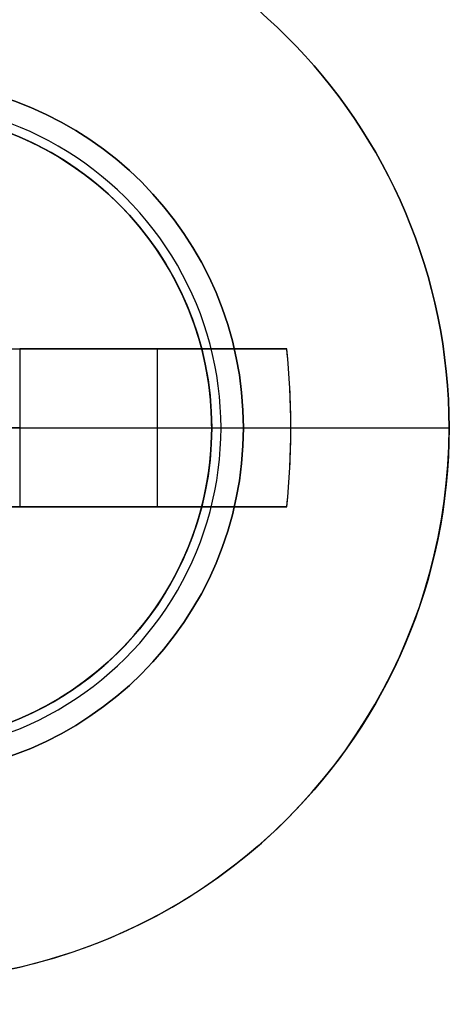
# Model space of a CAD drawing. Header units: millimetres. Extents: x -83 to 676, y -83 to 676.
# Tile 156 of 256: x 385.88 to 388.59, y 20.21 to 26.44. Entities that reach past the tile are written whole.
import ezdxf

# ---------------------------------------------------------------- set-up
doc = ezdxf.new("R2010")
doc.units = ezdxf.units.MM
doc.header["$MEASUREMENT"] = 0
doc.layers.add('IGES level 0', color=7, linetype='Continuous', true_color=0xff7878)

msp = doc.modelspace()

# ---------------------------------------------------------------- linework, layer by layer
at = {"layer": 'IGES level 0', "color": 1, "true_color": 0xff0808}
for p, q in [((385.5918448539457, 24.3578627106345, 49.69917704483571), (387.1299150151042, 24.3578627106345, 49.69917704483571)), ((385.87813407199, 24.3578627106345, 48.4626470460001), (387.56640901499, 24.3578627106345, 50.1303530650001)), ((385.87813407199, 24.3578627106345, 48.4626470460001), (385.87813407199, 23.3578627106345, 48.4626470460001)), ((387.5664090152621, 24.3578627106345, 50.1303530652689), (385.87813407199, 24.3578627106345, 48.4626470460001)), ((385.87813407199, 24.3578627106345, 48.4626470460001), (385.87813407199, 23.3578627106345, 48.4626470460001)), ((386.5791269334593, 24.3578627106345, 49.15509943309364), (386.5791269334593, 24.3578627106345, 50.83023825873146)), ((386.7478381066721, 24.35786271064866, 49.32175513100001), (386.7478381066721, 23.35786271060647, 49.32175513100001)), ((383.09184485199, 23.8578627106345, 40.0000000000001), (387.09184485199, 23.8578627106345, 40.0000000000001)), ((385.87813407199, 23.85786271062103, 48.4626470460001), (387.5918448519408, 23.85786271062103, 50.15547900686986)), ((387.09184485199, 23.85786271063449, 47.80000000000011), (387.09184485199, 23.85786271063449, 40.0000000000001)), ((387.29184485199, 23.8578627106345, 48.0000000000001), (388.59184485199, 23.8578627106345, 48.0000000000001)), ((387.129915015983, 23.3578627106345, 49.69917704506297), (385.5918448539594, 23.3578627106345, 49.69917704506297)), ((387.5664090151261, 23.3578627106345, 50.1303530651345), (385.87813407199, 23.3578627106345, 48.4626470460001)), ((385.87813407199, 23.3578627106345, 48.4626470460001), (387.56640901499, 23.3578627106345, 50.1303530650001)), ((386.5791269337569, 23.3578627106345, 49.15509943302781), (386.5791269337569, 23.3578627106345, 50.83023825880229))]:
    msp.add_line(p, q, dxfattribs=at)
at = {"layer": 'IGES level 0', "color": 254, "true_color": 0xcad1ee}
for p, q in [((387.0769371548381, 23.61412402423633, 48.0000000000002), (387.0769371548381, 23.61412402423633, 47.0000000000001)), ((387.0236965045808, 23.34022462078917, 47.0000000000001), (387.0236965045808, 23.34022462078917, 45.8000000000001)), ((387.0236965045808, 23.34022462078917, 45.8000000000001), (387.0236965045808, 23.34022462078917, 47.0000000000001))]:
    msp.add_line(p, q, dxfattribs=at)
at = {"layer": 'IGES level 0', "color": 153, "true_color": 0x5393cf}
for centre, radius in [((296.5, 296.5), 296.5), ((296.5, 296.5, -1.19999999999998), 296.5000000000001)]:
    msp.add_circle(centre, radius, dxfattribs=at)
at = {"layer": 'IGES level 0'}
for centre, radius in [((296.5, 296.5, 47), 296.5000000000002), ((296.5, 296.5), 296.5000000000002), ((296.5, 296.5, 47), 295.3000000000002), ((296.5, 296.5000000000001), 295.3000000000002)]:
    msp.add_circle(centre, radius, dxfattribs=at)
at = {"layer": 'IGES level 0', "color": 124, "true_color": 0x1aa180}
for centre, radius in [((296.5, 296.5, 47.0000000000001), 294.9999999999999), ((296.5, 296.5000000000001, 45.8000000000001), 294.9999999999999), ((385.0918448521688, 23.85786271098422, 47.0000000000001), 1.99999999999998), ((385.0918448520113, 23.85786271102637, 45.8000000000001), 1.999999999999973)]:
    msp.add_circle(centre, radius, dxfattribs=at)
at = {"layer": 'IGES level 0', "color": 1, "true_color": 0xff0808}
for centre, radius in [((385.09184485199, 23.85786271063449, 48.0000000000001), 3.5), ((385.09184485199, 23.85786271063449, 48.00000000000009), 2.199999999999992), ((385.0918448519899, 23.85786271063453, 40.0000000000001), 2.000000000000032)]:
    msp.add_circle(centre, radius, dxfattribs=at)
at = {"layer": 'IGES level 0', "color": 11, "true_color": 0xff7887}
for centre, radius in [((385.0918448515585, 23.85786271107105, 48.0000000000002), 2.000000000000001), ((385.0918448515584, 23.85786271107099, 47.0000000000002), 2.000000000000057)]:
    msp.add_circle(centre, radius, dxfattribs=at)
at = {"layer": 'IGES level 0'}
for centre, radius, start, end in [((296.5, 296.5), 296.5000000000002, 225, 45), ((296.5, 296.5, 47), 296.5000000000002, 224.9999999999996, 45), ((296.5, 296.5, 23.5), 296.5000000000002, 225, 45), ((296.5, 296.5000000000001, 47), 295.3000000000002, 224.9999999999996, 44.99999999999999), ((296.5, 296.5000000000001), 295.3000000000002, 225, 44.99999999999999), ((296.5, 296.5, 23.5), 295.3000000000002, 225, 45.00000000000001)]:
    msp.add_arc(centre, radius, start, end, dxfattribs=at)
at = {"layer": 'IGES level 0', "color": 153, "true_color": 0x5393cf}
for centre, radius, start in [((296.5, 296.5, -1.19999999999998), 296.5, 164.9999999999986), ((296.5000000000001, 296.5000000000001), 296.5000000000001, 164.9999999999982), ((296.5000000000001, 296.5, -0.59999999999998), 296.5000000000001, 164.9999999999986)]:
    msp.add_arc(centre, radius, start, 344.9999999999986, dxfattribs=at)
at = {"layer": 'IGES level 0', "color": 124, "true_color": 0x1aa180}
for centre, start in [((296.5, 296.5, 45.8000000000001), 164.9999999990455), ((296.4999999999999, 296.5, 47.0000000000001), 164.9999999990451), ((296.5000000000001, 296.5, 46.4000000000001), 164.9999999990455)]:
    msp.add_arc(centre, 294.9999999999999, start, 344.9999999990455, dxfattribs=at)
at = {"layer": 'IGES level 0', "color": 1, "true_color": 0xff0808}
for centre, radius, start, end in [((385.09184485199, 23.85786271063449, 48.0000000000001), 3.5, 1.163174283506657e-13, 179.9999999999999), ((385.0918448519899, 23.85786271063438, 48.00000000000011), 2.199999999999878, 270.000000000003, 89.99999999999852), ((385.0918448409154, 23.85786270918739, 47.94142144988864), 2.058578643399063, 269.9999999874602, 89.99999998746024), ((385.0918448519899, 23.85786271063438, 47.80000000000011), 2.000000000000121, 270.0000000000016, 89.99999999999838), ((385.0918448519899, 23.85786271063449, 40.0000000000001), 1.999999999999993, 270.0000000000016, 89.99999999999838), ((385.0918448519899, 23.85786271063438, 47.80000000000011), 2.000000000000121, 270.0000000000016, 89.99999999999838), ((385.09184485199, 23.8578627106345, 43.90000000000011), 2, 270, 90), ((385.0918448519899, 23.85786271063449, 48.0000000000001), 3.499999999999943, 179.9999999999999, 5.234284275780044e-13)]:
    msp.add_arc(centre, radius, start, end, dxfattribs=at)
at = {"layer": 'IGES level 0', "color": 254, "true_color": 0xcad1ee}
for centre, radius, start, end in [((385.0918448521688, 23.85786271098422, 47.0000000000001), 1.99999999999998, 344.9999999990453, 164.9999999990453), ((385.0918448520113, 23.85786271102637, 45.8000000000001), 1.999999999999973, 344.9999999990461, 164.9999999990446), ((385.0918448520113, 23.85786271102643, 46.4000000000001), 1.999999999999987, 344.9999999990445, 164.9999999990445), ((385.0918448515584, 23.85786271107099, 48.0000000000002), 2.000000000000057, 262.9999999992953, 82.99999999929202), ((385.0918448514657, 23.85786271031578, 47.00000000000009), 1.999999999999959, 262.9999999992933, 82.99999999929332), ((385.0918448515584, 23.85786271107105, 47.50000000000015), 1.999999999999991, 262.9999999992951, 82.99999999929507), ((385.0918448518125, 23.85786271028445, 47.0000000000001), 2.000000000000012, 164.9999999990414, 345.0000000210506), ((385.0918448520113, 23.85786271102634, 45.8000000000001), 1.99999999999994, 164.9999999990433, 344.9999999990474), ((385.0918448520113, 23.85786271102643, 46.4000000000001), 1.999999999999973, 164.9999999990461, 344.9999999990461)]:
    msp.add_arc(centre, radius, start, end, dxfattribs=at)
at = {"layer": 'IGES level 0', "color": 1, "true_color": 0xff0808, "extrusion": (8.873005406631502e-15, 1, 1.755949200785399e-14)}
msp.add_arc((-385.0918448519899, 47.68593749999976, 24.35786271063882), 3.478309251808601, 98.26478539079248, 135.3511634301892, dxfattribs=at)
at = {"layer": 'IGES level 0', "color": 1, "true_color": 0xff0808, "extrusion": (5.73307782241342e-15, 1, -2.89698759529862e-15)}
msp.add_arc((-385.0918448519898, 47.68593749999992, 24.35786271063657), 3.478309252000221, 98.26478539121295, 135.3511634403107, dxfattribs=at)
at = {"layer": 'IGES level 0', "color": 1, "true_color": 0xff0808, "extrusion": (-0.7027596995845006, -3.426677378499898e-15, 0.7114273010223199)}
msp.add_arc((-23.8578627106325, 307.4766069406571, -236.7019513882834), 3.514062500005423, 81.81988236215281, 98.18011763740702, dxfattribs=at)
at = {"layer": 'IGES level 0', "color": 1, "true_color": 0xff0808, "extrusion": (-0.7027596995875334, -3.376138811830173e-13, 0.7114273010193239)}
msp.add_arc((-23.85786271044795, 307.4766069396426, -236.7019513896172), 3.514062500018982, 89.999999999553, 98.18011763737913, dxfattribs=at)
at = {"layer": 'IGES level 0', "color": 1, "true_color": 0xff0808, "extrusion": (0, 1, 0)}
msp.add_arc((-385.18942956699, 49.1598458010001, 23.8578627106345), 0.980000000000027, 225.3511634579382, 269.9999999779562, dxfattribs=at)
at = {"layer": 'IGES level 0', "color": 1, "true_color": 0xff0808, "extrusion": (2.188327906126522e-10, 1, -2.875116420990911e-11)}
msp.add_arc((-387.2918448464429, 47.80000000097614, 23.85786279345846), 0.199999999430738, 359.9999997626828, 90.00000024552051, dxfattribs=at)
at = {"layer": 'IGES level 0', "color": 1, "true_color": 0xff0808, "extrusion": (-0.7027596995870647, 2.904941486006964e-13, 0.711427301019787)}
msp.add_arc((-23.85786271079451, 307.4766069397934, -236.7019513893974), 3.514062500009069, 81.81988236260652, 90.00000000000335, dxfattribs=at)
at = {"layer": 'IGES level 0', "color": 1, "true_color": 0xff0808, "extrusion": (-1.557408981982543e-14, 1, -7.225349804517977e-15)}
msp.add_arc((-385.0918448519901, 47.68593750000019, 23.8578627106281), 3.514062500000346, 135.3511634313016, 174.8724595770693, dxfattribs=at)
at = {"layer": 'IGES level 0', "color": 1, "true_color": 0xff0808, "extrusion": (-4.640873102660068e-15, 1, -1.03941821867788e-14)}
msp.add_arc((-385.0918448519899, 47.68593750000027, 23.85786271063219), 3.514062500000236, 135.3511634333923, 174.8724595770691, dxfattribs=at)
at = {"layer": 'IGES level 0', "color": 1, "true_color": 0xff0808, "extrusion": (8.873005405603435e-15, 1, 1.755949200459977e-14)}
msp.add_arc((-385.0918448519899, 47.68593750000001, 23.35786271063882), 3.478309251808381, 98.26478539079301, 135.3511634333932, dxfattribs=at)
at = {"layer": 'IGES level 0', "color": 1, "true_color": 0xff0808, "extrusion": (5.733077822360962e-15, 1, -2.896987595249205e-15)}
msp.add_arc((-385.0918448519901, 47.68593750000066, 23.35786271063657), 3.47830925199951, 98.26478539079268, 135.3511634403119, dxfattribs=at)
at = {"layer": 'IGES level 0', "color": 1, "true_color": 0xff0808, "extrusion": (-9.424574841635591e-14, 1, 1.118153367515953e-13)}
msp.add_arc((-385.1894295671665, 49.15984580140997, 23.35786271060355), 0.9799999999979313, 225.3511634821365, 243.4404257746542, dxfattribs=at)
at = {"layer": 'IGES level 0', "color": 1, "true_color": 0xff0808, "extrusion": (7.549611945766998e-14, 1, -1.252408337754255e-13)}
msp.add_arc((-385.1894295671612, 49.15984580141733, 23.35786271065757), 0.9800000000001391, 225.3511634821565, 243.4404258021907, dxfattribs=at)

doc.saveas('drawing.dxf')
